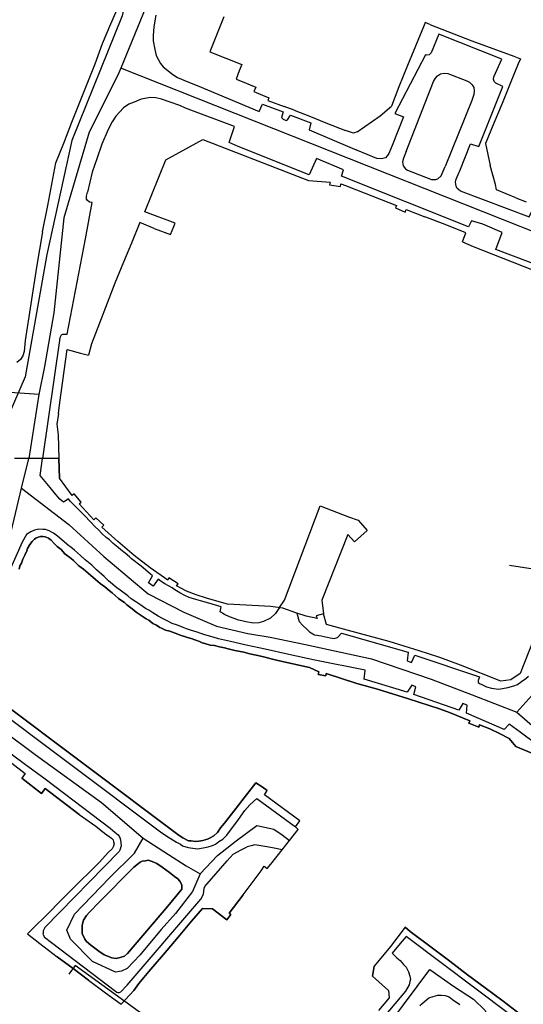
# Model space of a CAD drawing. Extents: x 166506 to 171543, y 332500 to 338212.
# Tile 84 of 139: x 169752 to 169884, y 335057 to 335315. Entities that reach past the tile are written whole.
import ezdxf

# ---------------------------------------------------------------- set-up
doc = ezdxf.new("R2010")
doc.units = 0
doc.header["$MEASUREMENT"] = 0
doc.layers.add('IRISH_OS_1000S_FEATURE', color=252, linetype='CONTINUOUS')
doc.layers.add('UNDERGROUND_ROUTE', color=1, linetype='CONTINUOUS')

msp = doc.modelspace()

# ---------------------------------------------------------------- linework, layer by layer
at = {"layer": 'IRISH_OS_1000S_FEATURE', "color": 9}
for points in [[(169799.944, 335355.027), (169785.305, 335318.051), (169778.701, 335302.129)], [(169776.088, 335313.699), (169778.345, 335318.853)], [(169787.879, 335315.962), (169787.389, 335312.883), (169787.182, 335310.663), (169787.198, 335309.222), (169787.611, 335306.98), (169788.006, 335305.418), (169789.12, 335303.354), (169789.797, 335302.452), (169792.312, 335300.463), (169793.55, 335299.659), (169796.247, 335298.57), (169798.705, 335297.542), (169814.909, 335290.769), (169815.755, 335292.666), (169821.19, 335290.669), (169820.908, 335289.849), (169820.766, 335289.19), (169821.204, 335288.748), (169821.944, 335288.406), (169822.324, 335288.564), (169823.128, 335289.822), (169828.424, 335287.785)], [(169805.661, 335315.559), (169802.034, 335306.374)], [(169773.931, 335308.544), (169776.088, 335313.699)], [(169858.034, 335313.4), (169855.783, 335307.895)], [(169858.276, 335314.029), (169858.034, 335313.4)], [(169859.562, 335313.532), (169858.276, 335314.029)], [(169859.562, 335313.532), (169870.514, 335309.243)], [(169872.307, 335281.569), (169878.647, 335297.354), (169876.798, 335298.148), (169876.324, 335298.662), (169876.16, 335299.258), (169876.301, 335299.859), (169878.339, 335304.477), (169861.905, 335311.035), (169859.869, 335306.078), (169859.375, 335305.636), (169858.655, 335305.492), (169858.41, 335305.61), (169850.372, 335290.231)], [(169771.994, 335303.248), (169773.931, 335308.544)], [(169855.783, 335307.895), (169853.704, 335302.809)], [(169870.514, 335309.243), (169881.476, 335305.259)], [(169802.034, 335306.374), (169810.354, 335303.076)], [(169881.476, 335305.259), (169883.218, 335304.583)], [(169769.029, 335295.795), (169771.994, 335303.248)], [(169810.354, 335303.076), (169809.71, 335301.394)], [(169853.704, 335302.809), (169851.418, 335297.199)], [(169882.66, 335303.219), (169880.547, 335298.063)], [(169883.218, 335304.583), (169882.66, 335303.219)], [(169778.701, 335302.129), (169777.946, 335300.308), (169770.457, 335285.347), (169763.844, 335262.92), (169761.245, 335238.12), (169758.795, 335224.005), (169757.29, 335216.712)], [(169928.239, 335242.81), (169778.701, 335302.129)], [(169809.71, 335301.394), (169808.886, 335299.224), (169810.056, 335298.78)], [(169853.35, 335280.29), (169860.527, 335298.593), (169860.996, 335299.451), (169861.57, 335300.116), (169862.329, 335300.619), (169863.285, 335300.833), (169864.268, 335300.727), (169869.222, 335298.752), (169869.932, 335298.401), (169870.643, 335297.742), (169871.027, 335297.061), (169871.118, 335296.139), (169871.029, 335295.216), (169870.501, 335293.683), (169863.568, 335276.367)], [(169810.056, 335298.78), (169813.992, 335297.156)], [(169813.992, 335297.156), (169813.545, 335296.035), (169817.4, 335294.33)], [(169851.418, 335297.199), (169849.505, 335292.16)], [(169880.547, 335298.063), (169878.43, 335292.896)], [(169765.943, 335287.942), (169769.029, 335295.795)], [(169794.147, 335292.353), (169791.649, 335293.203), (169789.35, 335293.99), (169787.911, 335294.315), (169786.531, 335294.419), (169784.049, 335294.007), (169782.226, 335293.252), (169780.843, 335292.657)], [(169757.29, 335216.712), (169743.434, 335217.689), (169728.719, 335220.777), (169712.058, 335225.381), (169700.879, 335231.447), (169688.267, 335241.556), (169680.332, 335249.019), (169672.789, 335255.565), (169666.787, 335261.526), (169648.162, 335274.091), (169633.475, 335281.647), (169607.743, 335293.05)], [(169780.843, 335292.657), (169779.4, 335291.741)], [(169795.645, 335291.67), (169794.147, 335292.353)], [(169817.4, 335294.33), (169817.179, 335293.682)], [(169817.179, 335293.682), (169821.475, 335292.048)], [(169824.073, 335291.16), (169821.475, 335292.048)], [(169840.52, 335285.406), (169846.576, 335289.668), (169849.505, 335292.16)], [(169878.43, 335292.896), (169876.312, 335287.726)], [(169779.4, 335291.741), (169777.412, 335289.566), (169776.447, 335288.069), (169775.421, 335286.071), (169773.748, 335282.235), (169772.456, 335278.418), (169771.224, 335274.921), (169769.987, 335269.643)], [(169807.075, 335282.678), (169808.474, 335286.827), (169795.645, 335291.67)], [(169824.073, 335291.16), (169828.329, 335289.486)], [(169828.329, 335289.486), (169832.345, 335287.813)], [(169850.372, 335290.231), (169852.606, 335289.374), (169849.694, 335281.887)], [(169763.785, 335282.447), (169765.943, 335287.942)], [(169828.424, 335287.785), (169827.978, 335286.006), (169839.232, 335281.174)], [(169832.345, 335287.813), (169837.461, 335285.816)], [(169876.312, 335287.726), (169874.122, 335282.379), (169875.344, 335276.593)], [(169840.52, 335285.406), (169839.579, 335285.069), (169837.461, 335285.816)], [(169761.729, 335277.332), (169763.785, 335282.447)], [(169792.955, 335261.579), (169785.049, 335264.508), (169790.506, 335278.081), (169800.163, 335283.411), (169827.824, 335272.673), (169833.459, 335272.254), (169833.34, 335271.589), (169836.153, 335271.175), (169836.261, 335271.849), (169837.496, 335271.373)], [(169827.985, 335274.214), (169809.408, 335281.623), (169807.075, 335282.678)], [(169849.694, 335281.887), (169848.838, 335279.789)], [(169867.214, 335274.856), (169867.357, 335275.217), (169870.182, 335282.341), (169872.307, 335281.569)], [(169839.232, 335281.174), (169840.27, 335280.728)], [(169840.588, 335280.595), (169840.27, 335280.728)], [(169848.838, 335279.789), (169848.497, 335279.253), (169847.898, 335278.634), (169846.921, 335278.352), (169845.708, 335278.459), (169840.588, 335280.595)], [(169853.35, 335280.29), (169852.607, 335278.593)], [(169760.691, 335271.773), (169761.729, 335277.332)], [(169836.392, 335273.846), (169836.962, 335275.511), (169829.94, 335278.469), (169827.985, 335274.214)], [(169852.607, 335278.593), (169852.429, 335277.605), (169852.603, 335276.514), (169853.181, 335275.769), (169853.655, 335275.417), (169860.001, 335272.972), (169861.065, 335273), (169861.634, 335273.187), (169862.486, 335273.966), (169862.775, 335274.526)], [(169876.729, 335271.687), (169875.344, 335276.593)], [(169873.392, 335261.269), (169870.465, 335262.191), (169869.614, 335260.545), (169836.392, 335273.846)], [(169862.775, 335274.526), (169863.568, 335276.367)], [(169867.449, 335269.996), (169866.638, 335270.632), (169866.426, 335271.186), (169866.218, 335272.281), (169866.41, 335273.036), (169867.214, 335274.856)], [(169759.633, 335266.195), (169760.691, 335271.773)], [(169837.496, 335271.373), (169840.317, 335270.287)], [(169882.02, 335268.189), (169877.005, 335270.226), (169876.729, 335271.687)], [(169762.804, 335231.493), (169763.207, 335232.313), (169763.568, 335232.511), (169764.708, 335232.527), (169769.488, 335257.421), (169771.259, 335266.938), (169770.559, 335267.08), (169769.941, 335267.563), (169769.721, 335267.783), (169769.724, 335268.604), (169769.987, 335269.643)], [(169840.317, 335270.287), (169840.333, 335270.281), (169850.791, 335266.149), (169850.521, 335265.537), (169853.118, 335264.457), (169853.375, 335265.103), (169858.209, 335263.191)], [(169867.449, 335269.996), (169885.485, 335263.197), (169886.311, 335264.875), (169892.226, 335262.715), (169891.54, 335260.917), (169891.879, 335260.516), (169892.518, 335260.214), (169893.019, 335260.312), (169893.421, 335261.011), (169893.724, 335261.81), (169899.439, 335259.552), (169898.933, 335257.953), (169899.452, 335257.591), (169916.117, 335251.036), (169920.115, 335250.003), (169923.217, 335250.274), (169925.398, 335251.044)], [(169758.29, 335259.256), (169759.633, 335266.195)], [(169882.02, 335268.189), (169884.697, 335267.101)], [(169787.463, 335260.185), (169783.707, 335261.677), (169781.494, 335256.293)], [(169792.586, 335260.694), (169792.955, 335261.579)], [(169863.541, 335261.209), (169858.209, 335263.191)], [(169868.059, 335256.65), (169868.967, 335259.028), (169863.541, 335261.209)], [(169876.775, 335254.686), (169878.428, 335259.139), (169873.392, 335261.269)], [(169758.29, 335259.256), (169756.701, 335250.058), (169753.699, 335230.841), (169753.43, 335227.978), (169753.106, 335226.802), (169752.463, 335225.864), (169751.5, 335225.086)], [(169787.463, 335260.185), (169791.705, 335258.585)], [(169791.705, 335258.585), (169792.586, 335260.694)], [(169781.494, 335256.293), (169779.441, 335251.3)], [(169868.059, 335256.65), (169870.834, 335255.458)], [(169870.834, 335255.458), (169904.349, 335242.265), (169909.28, 335233.065), (169909.618, 335231.806)], [(169897.817, 335246.692), (169876.775, 335254.686)], [(169779.441, 335251.3), (169777.194, 335245.832)], [(169777.194, 335245.832), (169775.171, 335240.619)], [(169775.171, 335240.619), (169773.151, 335235.413)], [(169773.151, 335235.413), (169771.022, 335229.927)], [(169762.804, 335231.493), (169758.246, 335200)], [(169762.405, 335211.774), (169762.774, 335214.602), (169764.74, 335228.519), (169768.177, 335227.559)], [(169768.177, 335227.559), (169770.265, 335226.976)], [(169771.022, 335229.927), (169770.265, 335226.976)], [(169757.29, 335216.712), (169754.716, 335200)], [(169762.405, 335211.774), (169762.021, 335208.931), (169762.345, 335206.16), (169762.531, 335200)], [(169905.254, 335200), (169883.122, 335143.708), (169880.697, 335142.053), (169878.08, 335141.716), (169867.591, 335145.891), (169862.184, 335147.864), (169856.78, 335149.641), (169848.871, 335152.052), (169837.942, 335155.06), (169832.539, 335156.493), (169831.757, 335159.326), (169829.845, 335158.805), (169830.061, 335158.114), (169827.175, 335158.705), (169824.787, 335159.479), (169824.475, 335159.58), (169821.052, 335160.76), (169817.943, 335161.187), (169806.589, 335161.866), (169803.854, 335162.646), (169801.141, 335163.428), (169798.437, 335164.271), (169795.866, 335165.272), (169793.328, 335166.597), (169793.699, 335167.161), (169791.322, 335168.69), (169791.007, 335168.092), (169786.363, 335171.332), (169782.231, 335174.574), (169777.968, 335178.196), (169773.792, 335182.032), (169774.256, 335182.531), (169772.197, 335184.393), (169771.703, 335183.949), (169767.842, 335188.072), (169768.363, 335188.498), (169766.567, 335190.69), (169766.023, 335190.309), (169762.688, 335194.828), (169762.531, 335200), (169760, 335200), (169758.246, 335200), (169754.716, 335200), (169750.927, 335200)], [(169752.799, 335192.155), (169754.716, 335200)], [(169760.21, 335192.412), (169757.595, 335195.499), (169758.246, 335200)], [(169762.531, 335200), (169762.688, 335194.828)], [(169905.254, 335200), (169883.122, 335143.708), (169880.697, 335142.053), (169878.08, 335141.716), (169867.591, 335145.891), (169862.184, 335147.864), (169856.78, 335149.641), (169848.871, 335152.052), (169837.942, 335155.06), (169832.539, 335156.493), (169831.757, 335159.326)], [(169824.787, 335159.479), (169824.475, 335159.58), (169821.052, 335160.76), (169817.943, 335161.187), (169806.589, 335161.866), (169803.854, 335162.646), (169801.141, 335163.428), (169798.437, 335164.271), (169795.866, 335165.272), (169793.328, 335166.597), (169793.699, 335167.161), (169791.322, 335168.69), (169791.007, 335168.092), (169786.363, 335171.332), (169782.231, 335174.574), (169777.968, 335178.196), (169773.792, 335182.032), (169774.256, 335182.531), (169772.197, 335184.393), (169771.703, 335183.949), (169767.842, 335188.072), (169768.363, 335188.498), (169766.567, 335190.69), (169766.023, 335190.309), (169762.688, 335194.828)], [(169882.243, 335133.6), (169889.382, 335141.445), (169897.352, 335161.886), (169905.423, 335182.368), (169907.898, 335188.603), (169910.817, 335196.274)], [(169730.912, 335141.195), (169737.311, 335153.3), (169742.47, 335163.676), (169746.019, 335171.752), (169750.018, 335180.775), (169752.799, 335192.155)], [(169752.799, 335192.155), (169765.167, 335182.657), (169774.291, 335174.346), (169785.863, 335164.568), (169795.23, 335159.769), (169803.75, 335156.118), (169811.929, 335154.16), (169817.805, 335153.173)], [(169805.811, 335159.176), (169804.727, 335159.83), (169804.981, 335161.111), (169801.735, 335162.114), (169799.572, 335162.702), (169798.35, 335163.095), (169796.568, 335163.606), (169795.445, 335164.1), (169794.141, 335164.813), (169792.837, 335165.546), (169792.154, 335166.142), (169790.249, 335167.172), (169789.286, 335167.787), (169788.503, 335168.342), (169787.192, 335166.555), (169785.928, 335167.429), (169786.978, 335169.234), (169786.415, 335169.791), (169784.044, 335171.798), (169781.554, 335173.685), (169781.031, 335174.262), (169779.906, 335175.196), (169778.762, 335176.03), (169777.999, 335176.666), (169776.753, 335177.719), (169775.748, 335178.674), (169774.865, 335179.289), (169773.759, 335180.363), (169772.974, 335181.239), (169771.93, 335182.133), (169770.783, 335183.387), (169769.194, 335184.998), (169767.103, 335187.167), (169765.514, 335188.818), (169765.011, 335189.415), (169764.214, 335188.771), (169763.716, 335188.489), (169762.792, 335189.284), (169761.342, 335191.076), (169760.21, 335192.412)], [(169820.189, 335160.952), (169821.524, 335162.878), (169830.867, 335187.529)], [(169830.867, 335187.529), (169838.272, 335184.663)], [(169838.272, 335184.663), (169840.779, 335183.781), (169843.155, 335181.144), (169839.852, 335178.125), (169838.099, 335180.047)], [(169883.138, 335128.314), (169880.301, 335130.415), (169878.988, 335129.069), (169869.106, 335133.316), (169869.335, 335135.395), (169868.133, 335135.811), (169867.082, 335134.065), (169855.341, 335138.182), (169855.91, 335140.245), (169854.828, 335140.599), (169853.598, 335138.793), (169842.4, 335142.193), (169842.607, 335144.594), (169829.434, 335147.203), (169822.626, 335148.706), (169816.499, 335150.093), (169811.534, 335151.087), (169807.389, 335152.104), (169804.285, 335152.808), (169802.863, 335153.2), (169800.68, 335153.828), (169799.678, 335154.203), (169798.696, 335154.518), (169796.913, 335155.068), (169795.892, 335155.423), (169795.03, 335155.698), (169793.587, 335156.33), (169792.185, 335156.763), (169790.841, 335157.496), (169789.637, 335158.129), (169788.534, 335158.703), (169787.13, 335159.596), (169786.046, 335160.29), (169785.184, 335160.725), (169783.959, 335161.558), (169782.674, 335162.471), (169781.47, 335163.265), (169780.566, 335163.98), (169778.599, 335165.469), (169777.695, 335166.145), (169775.485, 335167.953), (169774.38, 335169.047), (169772.37, 335170.796), (169771.164, 335172.009), (169769.436, 335173.46), (169768.211, 335174.533), (169766.623, 335175.945), (169765.639, 335176.779), (169765.157, 335177.117), (169763.369, 335178.547), (169762.706, 335179.204), (169762.164, 335179.621), (169761.1, 335180.395), (169760.016, 335181.009), (169759.034, 335181.364), (169758.374, 335181.36), (169757.274, 335181.474), (169756.195, 335181.209), (169755.218, 335180.803), (169754.062, 335180.057), (169752.932, 335178.091), (169749.297, 335169.792)], [(169752.111, 335170.967), (169752.346, 335171.828), (169752.722, 335172.53), (169753.076, 335173.612), (169753.631, 335174.675), (169754.184, 335175.818), (169754.341, 335176.44), (169754.936, 335177.422), (169755.511, 335178.265), (169756.128, 335178.848), (169756.527, 335179.11), (169757.145, 335179.334), (169757.764, 335179.517), (169758.324, 335179.58), (169758.965, 335179.444), (169759.846, 335179.128), (169760.509, 335178.552), (169761.294, 335177.756), (169762.118, 335176.921), (169763.122, 335176.164), (169764.088, 335175.011), (169765.735, 335173.8), (169766.398, 335173.244), (169767.122, 335172.468), (169767.765, 335171.851), (169768.969, 335171.018), (169770.195, 335169.944), (169772.084, 335168.294), (169773.329, 335167.261), (169774.534, 335166.386), (169775.659, 335165.414), (169776.462, 335164.798), (169777.307, 335164.003), (169778.13, 335163.327), (169778.773, 335162.851), (169779.656, 335162.235), (169780.339, 335161.659), (169781.725, 335160.606), (169782.749, 335159.752), (169783.753, 335159.017), (169784.576, 335158.482), (169785.358, 335158.026), (169786.02, 335157.65), (169787.085, 335156.795), (169788.067, 335156.321), (169788.91, 335155.745), (169789.371, 335155.548), (169790.394, 335155.053), (169791.535, 335154.739), (169792.938, 335154.267), (169794.541, 335153.656), (169795.403, 335153.38), (169796.164, 335153.084), (169797.105, 335152.829), (169798.307, 335152.436), (169799.269, 335152.081), (169799.971, 335151.725), (169800.712, 335151.527), (169802.134, 335151.136), (169803.235, 335150.982), (169804.556, 335150.709), (169805.878, 335150.376), (169806.799, 335150.141), (169808.522, 335149.671), (169810.924, 335149.244), (169812.466, 335148.852), (169815.369, 335148.227), (169819.784, 335147.122), (169828.097, 335145.274), (169830.502, 335144.115), (169830.325, 335143.472), (169832.3, 335143.054), (169832.386, 335143.713), (169840.441, 335141.065), (169845.867, 335139.587), (169853.978, 335137.075), (169859.355, 335135.293), (169862.027, 335134.432), (169864.686, 335133.457), (169869.961, 335131.293), (169869.738, 335130.679), (169872.344, 335129.688), (169872.555, 335130.299), (169875.206, 335129.178), (169877.761, 335127.995), (169880.272, 335126.696), (169882.006, 335124.549), (169889.922, 335121.283)], [(169763.122, 335176.164), (169762.118, 335176.921), (169761.294, 335177.756), (169760.509, 335178.552), (169759.846, 335179.128), (169758.965, 335179.444), (169758.324, 335179.58), (169757.764, 335179.517), (169757.145, 335179.334), (169756.527, 335179.11), (169756.128, 335178.848), (169755.511, 335178.265), (169754.936, 335177.422), (169754.341, 335176.44), (169754.184, 335175.818), (169753.631, 335174.675), (169753.076, 335173.612), (169752.722, 335172.53), (169752.346, 335171.828), (169752.111, 335170.967)], [(169838.099, 335180.047), (169831.323, 335162.892), (169831.757, 335159.326)], [(169819.784, 335147.122), (169815.369, 335148.227), (169812.466, 335148.852), (169810.924, 335149.244), (169808.522, 335149.671), (169806.799, 335150.141), (169805.878, 335150.376), (169804.556, 335150.709), (169803.235, 335150.982), (169802.134, 335151.136), (169800.712, 335151.527), (169799.971, 335151.725), (169799.269, 335152.081), (169798.307, 335152.436), (169797.105, 335152.829), (169796.164, 335153.084), (169795.403, 335153.38), (169794.541, 335153.656), (169792.938, 335154.267), (169791.535, 335154.739), (169790.394, 335155.053), (169789.371, 335155.548), (169788.91, 335155.745), (169788.067, 335156.321), (169787.085, 335156.795), (169786.02, 335157.65), (169785.358, 335158.026), (169784.576, 335158.482), (169783.753, 335159.017), (169782.749, 335159.752), (169781.725, 335160.606), (169780.339, 335161.659), (169779.656, 335162.235), (169778.773, 335162.851), (169778.13, 335163.327), (169777.307, 335164.003), (169776.462, 335164.798), (169775.659, 335165.414), (169774.534, 335166.386), (169773.329, 335167.261), (169772.084, 335168.294), (169770.195, 335169.944), (169768.969, 335171.018), (169767.765, 335171.851), (169767.122, 335172.468), (169766.398, 335173.244), (169765.735, 335173.8), (169764.088, 335175.011), (169763.122, 335176.164)], [(169820.189, 335160.952), (169819.144, 335159.408), (169817.859, 335158.217), (169816.064, 335157.34), (169814.813, 335156.922), (169813.4, 335156.849), (169811.452, 335157.24), (169810.406, 335157.437), (169809.53, 335157.613), (169808.377, 335158.109), (169807.174, 335158.523), (169805.811, 335159.176)], [(169824.787, 335159.479), (169825.363, 335157.296), (169826.355, 335156.257), (169827.411, 335155.312), (169828.055, 335154.555), (169829.378, 335153.842), (169831.1, 335153.532), (169833.503, 335153.004), (169834.543, 335152.85), (169835.382, 335153.074), (169835.581, 335153.296), (169836.416, 335154.26)], [(169831.757, 335159.326), (169829.845, 335158.805), (169830.061, 335158.114), (169827.175, 335158.705), (169824.787, 335159.479)], [(169817.805, 335153.173), (169827.052, 335151.29), (169844.295, 335147.532), (169859.899, 335142.206), (169870.589, 335138.14), (169882.243, 335133.6)], [(169836.416, 335154.26), (169853.882, 335149.234), (169853.574, 335146.992), (169854.736, 335146.599), (169855.626, 335148.483), (169872.515, 335142.854), (169872.14, 335141.852), (169872.143, 335141.332), (169872.685, 335140.995), (169872.965, 335140.897)], [(169892.069, 335119.409), (169889.922, 335121.283), (169882.006, 335124.549), (169880.272, 335126.696), (169877.761, 335127.995), (169875.206, 335129.178), (169872.555, 335130.299), (169872.344, 335129.688), (169869.738, 335130.679), (169869.961, 335131.293), (169864.686, 335133.457), (169862.027, 335134.432), (169859.355, 335135.293), (169853.978, 335137.075), (169845.867, 335139.587), (169840.441, 335141.065), (169832.386, 335143.713), (169832.3, 335143.054), (169830.325, 335143.472), (169830.502, 335144.115), (169828.097, 335145.274), (169819.784, 335147.122)], [(169872.965, 335140.897), (169874.329, 335140.164), (169875.631, 335139.851), (169877.512, 335139.601), (169878.531, 335139.726), (169879.97, 335140.014), (169881.467, 335140.442), (169882.485, 335140.848), (169883.461, 335141.573), (169884.617, 335142.379), (169885.333, 335143.003)], [(169730.912, 335141.195), (169740.368, 335134.326), (169756.33, 335122.492), (169773.656, 335109.966), (169784.606, 335100.625)], [(169742.512, 335137.278), (169789.077, 335102.229), (169791.064, 335100.96), (169791.927, 335100.384), (169793.271, 335099.552), (169794.314, 335099.037), (169794.876, 335098.6), (169796.359, 335098.148), (169798.74, 335097.841), (169800.299, 335098.049), (169801.557, 335098.296), (169802.695, 335098.682), (169803.453, 335099.046), (169804.329, 335099.771), (169805.447, 335100.297), (169806.421, 335101.382), (169809.499, 335105.478), (169811.186, 335107.807), (169812.458, 335109.334), (169814.269, 335110.964), (169824.418, 335103.591)], [(169743.622, 335139.123), (169745.61, 335137.554), (169794.002, 335101.335), (169794.945, 335100.66), (169796.449, 335099.869), (169797.129, 335099.912), (169798.27, 335099.738), (169799.17, 335099.783), (169800.209, 335099.949), (169801.407, 335100.315), (169802.124, 335100.719), (169803.062, 335101.204), (169804.037, 335102.109), (169804.811, 335103.273), (169805.824, 335104.557), (169813.992, 335115.097)], [(169750.223, 335120.199), (169753.677, 335117.498), (169752.846, 335116.266), (169758.013, 335112.271), (169758.918, 335113.567), (169767.854, 335106.775), (169772.19, 335103.718), (169774.459, 335101.951), (169776.287, 335100.58), (169776.729, 335100.183), (169776.811, 335099.663), (169777.015, 335099.084), (169776.858, 335098.504), (169776.441, 335097.841), (169775.427, 335096.836), (169773.12, 335094.344), (169771.379, 335092.604), (169767.307, 335088.536), (169763.306, 335084.538), (169759.254, 335080.49), (169755.913, 335077.152), (169754.297, 335075.564), (169757.579, 335073.029), (169762.114, 335069.526), (169766.265, 335066.457), (169770.306, 335063.47), (169774.763, 335060.161), (169778.839, 335057.136), (169782.14, 335060.734), (169783.47, 335062.601), (169786.082, 335065.681), (169789.88, 335070.16), (169793.695, 335074.658), (169797.244, 335078.844), (169797.244, 335078.844), (169800.064, 335082.169), (169802.664, 335082.123), (169806.459, 335079.263), (169807.491, 335080.664), (169807.03, 335081.006), (169810.71, 335085.734), (169815.4, 335092.008), (169816.244, 335093.235), (169817.029, 335092.659), (169817.958, 335093.829), (169820.92, 335097.559), (169822.875, 335100.022), (169825.113, 335102.84), (169824.418, 335103.591), (169825.565, 335105.137), (169822.593, 335107.295), (169816.304, 335111.914), (169817.018, 335113.038), (169815.672, 335114.031), (169813.992, 335115.097), (169805.824, 335104.557), (169804.811, 335103.273), (169804.037, 335102.109), (169803.062, 335101.204), (169802.124, 335100.719), (169801.407, 335100.315), (169800.209, 335099.949), (169799.17, 335099.783), (169798.27, 335099.738), (169797.129, 335099.912), (169796.449, 335099.869), (169794.945, 335100.66), (169794.002, 335101.335), (169745.61, 335137.554)], [(169882.243, 335133.6), (169889.718, 335127.147), (169901.346, 335118.15), (169908.858, 335112.03), (169912.572, 335108.498)], [(169743.263, 335127.642), (169753.443, 335120.097), (169758.924, 335116.087), (169775.933, 335103.178), (169777.178, 335102.145), (169778.022, 335101.49), (169778.445, 335100.812), (169778.668, 335100.193), (169778.773, 335099.374), (169778.837, 335098.634), (169778.503, 335097.472), (169778.305, 335097.131), (169758.873, 335077.228), (169758.417, 335076.386), (169758.38, 335075.766), (169758.362, 335075.466), (169758.746, 335074.688), (169760.573, 335073.318), (169777.361, 335060.568), (169777.662, 335060.31), (169777.983, 335060.232), (169778.323, 335060.173), (169778.702, 335060.355), (169780.352, 335062.124), (169799.611, 335084.606), (169800.364, 335085.929)], [(169893.892, 335120.345), (169887.248, 335125.268), (169883.138, 335128.314)], [(169744.962, 335124.211), (169750.223, 335120.199), (169753.677, 335117.498), (169752.846, 335116.266)], [(169758.013, 335112.271), (169752.846, 335116.266)], [(169813.992, 335115.097), (169815.672, 335114.031)], [(169767.854, 335106.775), (169758.918, 335113.567), (169758.013, 335112.271)], [(169815.672, 335114.031), (169817.018, 335113.038)], [(169822.593, 335107.295), (169816.304, 335111.914), (169817.018, 335113.038)], [(169767.854, 335106.775), (169772.19, 335103.718)], [(169825.565, 335105.137), (169822.593, 335107.295)], [(169799.471, 335091.283), (169804.029, 335096.089), (169808.889, 335099.875), (169814.327, 335103.944), (169818.752, 335102.948), (169820.919, 335101.5), (169822.875, 335100.022)], [(169824.418, 335103.591), (169825.565, 335105.137)], [(169774.459, 335101.951), (169776.287, 335100.58), (169776.729, 335100.183), (169776.811, 335099.663), (169777.015, 335099.084), (169776.858, 335098.504), (169776.441, 335097.841), (169775.427, 335096.836), (169773.12, 335094.344), (169771.379, 335092.604)], [(169772.19, 335103.718), (169774.459, 335101.951)], [(169822.875, 335100.022), (169825.113, 335102.84), (169824.418, 335103.591)], [(169799.471, 335091.283), (169797.44, 335086.615), (169793.051, 335080.851), (169789.254, 335076.671), (169783.71, 335069.962), (169780.429, 335066.484), (169778.933, 335065.816), (169777.294, 335065.568), (169771.34, 335068.316), (169765.609, 335074.145), (169764.596, 335076.499), (169766.633, 335080.75), (169775.782, 335090.198), (169782.347, 335096.653), (169784.606, 335100.625)], [(169784.606, 335100.625), (169791.188, 335096.361), (169795.824, 335093.346), (169799.471, 335091.283)], [(169820.92, 335097.559), (169818.838, 335097.989), (169817.417, 335098.261), (169815.375, 335098.61), (169813.734, 335098.821), (169812.795, 335098.596), (169811.797, 335098.311)], [(169820.92, 335097.559), (169822.875, 335100.022)], [(169800.364, 335085.929), (169800.535, 335087.511), (169800.673, 335087.912), (169806.556, 335094.703), (169808.127, 335096.411), (169810.201, 335097.522)], [(169810.201, 335097.522), (169811.797, 335098.311)], [(169817.958, 335093.829), (169820.92, 335097.559)], [(169817.029, 335092.659), (169817.958, 335093.829)], [(169771.379, 335092.604), (169767.307, 335088.536)], [(169810.71, 335085.734), (169815.4, 335092.008)], [(169815.4, 335092.008), (169816.244, 335093.235)], [(169816.244, 335093.235), (169817.029, 335092.659)], [(169767.307, 335088.536), (169763.306, 335084.538)], [(169810.71, 335085.734), (169807.03, 335081.006)], [(169763.306, 335084.538), (169759.254, 335080.49)], [(169806.459, 335079.263), (169802.664, 335082.123), (169800.064, 335082.169), (169797.244, 335078.844)], [(169807.491, 335080.664), (169806.459, 335079.263)], [(169807.03, 335081.006), (169807.491, 335080.664)], [(169759.254, 335080.49), (169755.913, 335077.152)], [(169797.244, 335078.844), (169793.695, 335074.658)], [(169754.297, 335075.564), (169755.913, 335077.152)], [(169754.297, 335075.564), (169757.579, 335073.029)], [(169883.248, 335054.476), (169878.688, 335057.904), (169874.046, 335061.393), (169869.416, 335064.873), (169864.723, 335068.401), (169860.211, 335071.792), (169854.373, 335076.18), (169853.127, 335077.294), (169849.221, 335072.263), (169844.989, 335067.07), (169844.513, 335064.505), (169848.716, 335060.711), (169848.886, 335058.852), (169846.132, 335055.531)], [(169853.127, 335077.294), (169849.221, 335072.263)], [(169853.127, 335077.294), (169854.373, 335076.18)], [(169854.373, 335076.18), (169860.211, 335071.792)], [(169757.579, 335073.029), (169762.114, 335069.526)], [(169793.695, 335074.658), (169789.88, 335070.16)], [(169816.206, 335007.287), (169833.077, 335027.109), (169835.146, 335029.3), (169836.045, 335029.324), (169836.606, 335029.127), (169837.49, 335028.492), (169853.169, 335017.377), (169853.65, 335017.059), (169853.97, 335017.081), (169854.25, 335017.163), (169856.335, 335019.954), (169880.428, 335054.441), (169853.38, 335074.855), (169851.797, 335073.016), (169849.644, 335070.515)], [(169849.221, 335072.263), (169844.989, 335067.07)], [(169849.644, 335070.515), (169850.93, 335069.282), (169851.774, 335068.587), (169852.68, 335067.532), (169853.344, 335066.815), (169853.727, 335066.177), (169853.99, 335065.619), (169854.316, 335064.461), (169854.44, 335063.681), (169854.344, 335063.061), (169854.128, 335062.24), (169853.137, 335060.534)], [(169860.211, 335071.792), (169864.723, 335068.401)], [(169766.265, 335066.457), (169762.114, 335069.526)], [(169789.88, 335070.16), (169786.082, 335065.681)], [(169864.723, 335068.401), (169869.416, 335064.873)], [(169770.306, 335063.47), (169766.265, 335066.457)], [(169786.082, 335065.681), (169783.47, 335062.601)], [(169844.513, 335064.505), (169844.989, 335067.07)], [(169770.306, 335063.47), (169774.763, 335060.161)], [(169783.47, 335062.601), (169782.14, 335060.734), (169778.839, 335057.136)], [(169844.513, 335064.505), (169848.716, 335060.711), (169848.886, 335058.852), (169846.132, 335055.531)], [(169869.416, 335064.873), (169874.046, 335061.393)], [(169774.763, 335060.161), (169778.839, 335057.136)], [(169853.137, 335060.534), (169813.174, 335013.043), (169811.654, 335011.24)], [(169874.046, 335061.393), (169878.688, 335057.904)], [(169856.917, 335056.775), (169857.514, 335057.298), (169859.306, 335058.788), (169860.364, 335059.173), (169861.602, 335059.48), (169862.622, 335059.525), (169863.563, 335059.43), (169864.584, 335059.116), (169865.448, 335058.421), (169867.395, 335057.051)], [(169856.917, 335056.775), (169857.514, 335057.298), (169859.306, 335058.788), (169860.364, 335059.173), (169861.602, 335059.48), (169862.622, 335059.525), (169863.563, 335059.43), (169864.584, 335059.116), (169865.448, 335058.421), (169867.395, 335057.051)], [(169878.688, 335057.904), (169883.248, 335054.476)]]:
    msp.add_lwpolyline(points, dxfattribs=at)
for points in [[(169792.799, 335090.609), (169793.663, 335089.934), (169794.166, 335089.357), (169794.691, 335088.36), (169794.657, 335087.28), (169791.021, 335082.84), (169780.448, 335070.404), (169779.712, 335069.68), (169778.554, 335069.374), (169777.535, 335069.089), (169776.394, 335069.243), (169774.35, 335070.072), (169773.005, 335071.044), (169770.917, 335072.633), (169769.752, 335073.547), (169769.308, 335074.204), (169768.641, 335075.641), (169768.614, 335076.921), (169768.629, 335077.801), (169769.002, 335079.163), (169769.715, 335080.326), (169770.491, 335081.15), (169773.196, 335083.945), (169782.107, 335093.012), (169783.8, 335094.341), (169784.338, 335094.584), (169785.178, 335094.708), (169785.917, 335094.812), (169786.959, 335094.458), (169788.121, 335093.944), (169789.507, 335092.992), (169791.434, 335091.622), (169792.799, 335090.609)], [(169792.799, 335090.609), (169791.434, 335091.622), (169789.507, 335092.992), (169788.121, 335093.944), (169786.959, 335094.458), (169785.917, 335094.812), (169785.178, 335094.708), (169784.338, 335094.584), (169783.8, 335094.341), (169782.107, 335093.012), (169773.196, 335083.945), (169770.491, 335081.15), (169769.715, 335080.326), (169769.002, 335079.163), (169768.629, 335077.801), (169768.614, 335076.921), (169768.641, 335075.641), (169769.308, 335074.204), (169769.752, 335073.547), (169770.917, 335072.633), (169773.005, 335071.044), (169774.35, 335070.072), (169776.394, 335069.243), (169777.535, 335069.089), (169778.554, 335069.374), (169779.712, 335069.68), (169780.448, 335070.404), (169791.021, 335082.84), (169794.657, 335087.28), (169794.691, 335088.36), (169794.166, 335089.357), (169793.663, 335089.934), (169792.799, 335090.609)], [(169835.838, 335034.383), (169859.554, 335066.219), (169865.71, 335061.842), (169870.967, 335058.47), (169874.043, 335055.487), (169874.878, 335052.731), (169873.852, 335050.046), (169855.16, 335022.667), (169853.484, 335021.978), (169848.13, 335024.589), (169835.838, 335034.383)]]:
    msp.add_lwpolyline(points, close=True, dxfattribs=at)
at = {"layer": 'UNDERGROUND_ROUTE'}
for points in [[(169843.758, 335456.065), (169833.717, 335436.298), (169801.4, 335368.212), (169792.615, 335348.445), (169786.026, 335338.718), (169781.633, 335327.423), (169779.123, 335315.814), (169765.945, 335283.183), (169759.356, 335253.375), (169753.708, 335221.372), (169749.002, 335210.39), (169745.237, 335193.133), (169737.393, 335168.974), (169725.47, 335149.207), (169718.881, 335139.794), (169710.723, 335129.754), (169689.074, 335100.26), (169671.189, 335078.924), (169663.973, 335069.825)], [(169880.404, 335172.071), (169910.26, 335167.394)], [(169790.218, 335050.268), (169766.759, 335067.297), (169765.141, 335065.002)]]:
    msp.add_lwpolyline(points, dxfattribs=at)

doc.saveas('drawing.dxf')
